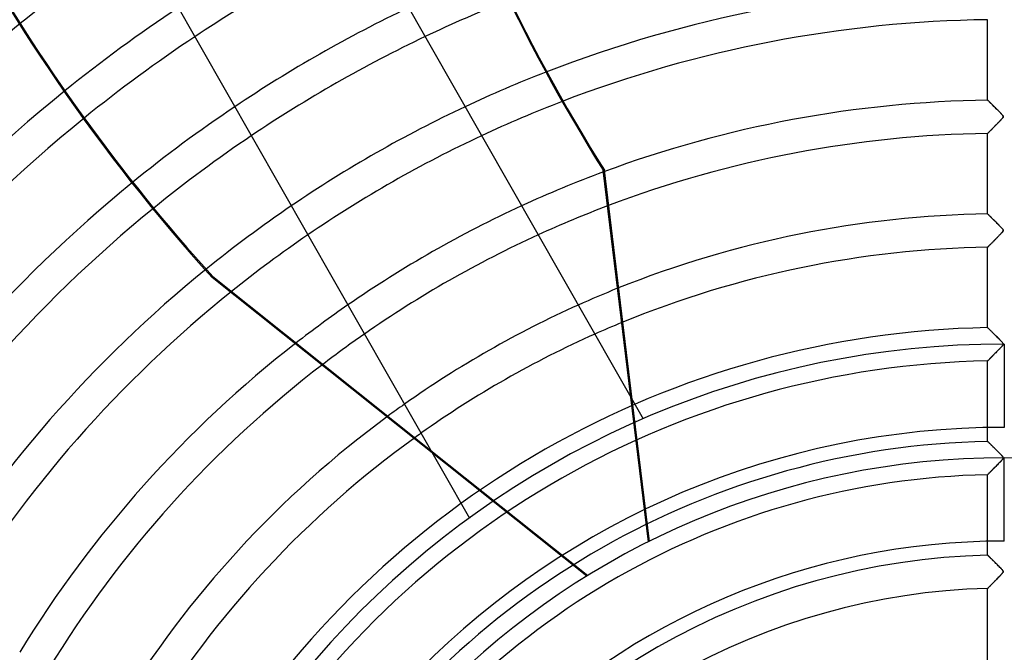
# Model space of a CAD drawing. Header units: millimetres. Extents: x -790 to 790, y -790 to 790.
# Tile 24 of 54: x -295 to 0, y 180 to 370. Entities that reach past the tile are written whole.
import ezdxf

# ---------------------------------------------------------------- set-up
doc = ezdxf.new("R2010")
doc.units = ezdxf.units.MM
doc.layers.add('HIDDEN', color=7, linetype='Continuous')
doc.layers.add('THICK', color=7, linetype='Continuous')

msp = doc.modelspace()

# ---------------------------------------------------------------- linework, layer by layer
at = {"layer": 'HIDDEN'}
for p, q in [((-5, 345.95), (-5, 370.08)), ((-5, 345.95), (-4.99, 345.94)), ((-4.99, 345.94), (-5, 345.95)), ((-4.99, 345.94), (-4.96, 345.91)), ((-4.96, 345.91), (-4.99, 345.94)), ((-4.96, 345.91), (-4.91, 345.87)), ((-4.91, 345.87), (-4.96, 345.91)), ((-4.91, 345.87), (-4.84, 345.8)), ((-4.84, 345.8), (-4.91, 345.87)), ((-4.84, 345.8), (-4.76, 345.71)), ((-4.76, 345.71), (-4.84, 345.8)), ((-4.76, 345.71), (-4.66, 345.61)), ((-4.65, 345.61), (-4.76, 345.71)), ((-4.66, 345.61), (-4.54, 345.5)), ((-4.54, 345.5), (-4.65, 345.61)), ((-4.54, 345.5), (-4.41, 345.37)), ((-4.4, 345.37), (-4.54, 345.5)), ((-4.41, 345.37), (-4.27, 345.23)), ((-4.26, 345.22), (-4.4, 345.37)), ((-4.27, 345.23), (-4.12, 345.08)), ((-4.1, 345.07), (-4.26, 345.22)), ((-4.12, 345.08), (-3.96, 344.92)), ((-3.93, 344.9), (-4.1, 345.07)), ((-3.96, 344.92), (-3.79, 344.75)), ((-3.75, 344.72), (-3.93, 344.9)), ((-3.79, 344.75), (-3.61, 344.58)), ((-3.56, 344.53), (-3.75, 344.72)), ((-3.61, 344.58), (-3.43, 344.39)), ((-3.35, 344.32), (-3.56, 344.53)), ((-3.43, 344.39), (-3.24, 344.21)), ((-3.13, 344.1), (-3.35, 344.32)), ((-3.24, 344.21), (-3.04, 344.01)), ((-2.9, 343.88), (-3.13, 344.1)), ((-3.04, 344.01), (-2.84, 343.82)), ((-2.67, 343.64), (-2.9, 343.88)), ((-2.84, 343.82), (-2.65, 343.62)), ((-2.43, 343.4), (-2.67, 343.64)), ((-2.65, 343.62), (-2.45, 343.42)), ((-2.45, 343.42), (-2.25, 343.22)), ((-2.2, 343.17), (-2.43, 343.4)), ((-2.25, 343.22), (-2.05, 343.02)), ((-1.97, 342.94), (-2.2, 343.17)), ((-2.05, 343.02), (-1.85, 342.82)), ((-1.75, 342.72), (-1.97, 342.94)), ((-1.85, 342.82), (-1.65, 342.62)), ((-1.55, 342.51), (-1.75, 342.72)), ((-1.65, 342.62), (-1.46, 342.42)), ((-1.35, 342.31), (-1.55, 342.51)), ((-1.39, 339.65), (-1.56, 339.47)), ((-1.56, 339.46), (-1.4, 339.63)), ((-1.46, 342.42), (-1.27, 342.23)), ((-1.4, 339.63), (-1.24, 339.8)), ((-1.23, 339.81), (-1.39, 339.65)), ((-1.18, 342.13), (-1.35, 342.31)), ((-1.27, 342.23), (-1.09, 342.04)), ((-1.24, 339.8), (-1.07, 339.97)), ((-1.08, 339.97), (-1.23, 339.81)), ((-1.01, 341.96), (-1.18, 342.13)), ((-1.09, 342.04), (-0.92, 341.87)), ((-0.94, 340.12), (-1.08, 339.97)), ((-1.07, 339.97), (-0.91, 340.14)), ((-0.87, 341.81), (-1.01, 341.96)), ((-0.81, 340.25), (-0.94, 340.12)), ((-0.92, 341.87), (-0.77, 341.7)), ((-0.91, 340.14), (-0.76, 340.31)), ((-0.74, 341.67), (-0.87, 341.81)), ((-0.7, 340.37), (-0.81, 340.25)), ((-0.77, 341.7), (-0.64, 341.56)), ((-0.76, 340.31), (-0.63, 340.46)), ((-0.62, 341.53), (-0.74, 341.67)), ((-0.61, 340.48), (-0.7, 340.37)), ((-0.64, 341.56), (-0.53, 341.43)), ((-0.63, 340.46), (-0.51, 340.59)), ((-0.52, 341.41), (-0.62, 341.53)), ((-0.52, 340.58), (-0.61, 340.48)), ((-0.53, 341.43), (-0.44, 341.31)), ((-0.44, 341.3), (-0.52, 341.41)), ((-0.44, 340.69), (-0.52, 340.58)), ((-0.51, 340.59), (-0.43, 340.71)), ((-0.44, 341.31), (-0.38, 341.21)), ((-0.38, 341.21), (-0.44, 341.3)), ((-0.38, 340.78), (-0.44, 340.69)), ((-0.43, 340.71), (-0.37, 340.81)), ((-0.38, 341.21), (-0.34, 341.11)), ((-0.34, 341.12), (-0.38, 341.21)), ((-0.34, 340.87), (-0.38, 340.78)), ((-0.37, 340.81), (-0.33, 340.89)), ((-0.32, 341.05), (-0.34, 341.12)), ((-0.34, 341.11), (-0.32, 341.03)), ((-0.32, 340.95), (-0.34, 340.87)), ((-0.33, 340.89), (-0.32, 340.97)), ((-0.32, 340.97), (-0.32, 341.05)), ((-0.32, 341.03), (-0.32, 340.95)), ((-4.45, 336.53), (-4.34, 336.64)), ((-4.32, 336.67), (-4.43, 336.55)), ((-4.34, 336.64), (-4.23, 336.75)), ((-4.2, 336.79), (-4.32, 336.67)), ((-4.23, 336.75), (-4.11, 336.87)), ((-4.08, 336.91), (-4.2, 336.79)), ((-4.11, 336.87), (-3.99, 337)), ((-3.95, 337.04), (-4.08, 336.91)), ((-3.99, 337), (-3.86, 337.13)), ((-3.81, 337.18), (-3.95, 337.04)), ((-3.86, 337.13), (-3.73, 337.26)), ((-3.67, 337.33), (-3.81, 337.18)), ((-3.73, 337.26), (-3.59, 337.4)), ((-3.52, 337.48), (-3.67, 337.33)), ((-3.59, 337.4), (-3.45, 337.54)), ((-3.36, 337.63), (-3.52, 337.48)), ((-3.45, 337.54), (-3.31, 337.69)), ((-3.2, 337.8), (-3.36, 337.63)), ((-3.31, 337.69), (-3.16, 337.84)), ((-3.04, 337.97), (-3.2, 337.8)), ((-3.16, 337.84), (-3.01, 337.99)), ((-2.86, 338.14), (-3.04, 337.97)), ((-3.01, 337.99), (-2.86, 338.15)), ((-2.69, 338.32), (-2.86, 338.14)), ((-2.86, 338.15), (-2.7, 338.31)), ((-2.7, 338.31), (-2.54, 338.47)), ((-2.5, 338.51), (-2.69, 338.32)), ((-2.54, 338.47), (-2.38, 338.63)), ((-2.32, 338.7), (-2.5, 338.51)), ((-2.38, 338.63), (-2.22, 338.79)), ((-2.12, 338.89), (-2.32, 338.7)), ((-2.22, 338.79), (-2.06, 338.96)), ((-1.93, 339.09), (-2.12, 338.89)), ((-2.06, 338.96), (-1.9, 339.13)), ((-1.74, 339.28), (-1.93, 339.09)), ((-1.9, 339.13), (-1.73, 339.29)), ((-1.56, 339.47), (-1.74, 339.28)), ((-1.73, 339.29), (-1.56, 339.46)), ((-4.99, 335.98), (-5, 335.97)), ((-5, 335.97), (-4.99, 335.98)), ((-5, 311.85), (-5, 335.97)), ((-4.98, 336), (-4.99, 335.98)), ((-4.99, 335.98), (-4.98, 336)), ((-4.94, 336.03), (-4.98, 336)), ((-4.98, 336), (-4.95, 336.03)), ((-4.95, 336.03), (-4.9, 336.07)), ((-4.9, 336.07), (-4.94, 336.03)), ((-4.85, 336.13), (-4.9, 336.07)), ((-4.9, 336.07), (-4.85, 336.12)), ((-4.78, 336.19), (-4.85, 336.13)), ((-4.85, 336.12), (-4.79, 336.19)), ((-4.79, 336.19), (-4.72, 336.26)), ((-4.71, 336.27), (-4.78, 336.19)), ((-4.72, 336.26), (-4.64, 336.34)), ((-4.62, 336.35), (-4.71, 336.27)), ((-4.64, 336.34), (-4.55, 336.43)), ((-4.53, 336.45), (-4.62, 336.35)), ((-4.55, 336.43), (-4.45, 336.53)), ((-4.43, 336.55), (-4.53, 336.45)), ((-5, 311.85), (-4.99, 311.84)), ((-4.99, 311.84), (-5, 311.85)), ((-4.99, 311.84), (-4.96, 311.81)), ((-4.96, 311.81), (-4.99, 311.84)), ((-4.96, 311.81), (-4.91, 311.76)), ((-4.91, 311.77), (-4.96, 311.81)), ((-4.85, 311.7), (-4.91, 311.77)), ((-4.91, 311.76), (-4.85, 311.7)), ((-4.85, 311.7), (-4.77, 311.62)), ((-4.77, 311.62), (-4.85, 311.7)), ((-4.77, 311.62), (-4.67, 311.52)), ((-4.67, 311.53), (-4.77, 311.62)), ((-4.56, 311.42), (-4.67, 311.53)), ((-4.67, 311.52), (-4.55, 311.41)), ((-4.44, 311.29), (-4.56, 311.42)), ((-4.55, 311.41), (-4.43, 311.28)), ((-4.3, 311.16), (-4.44, 311.29)), ((-4.43, 311.28), (-4.29, 311.15)), ((-4.15, 311.01), (-4.3, 311.16)), ((-4.29, 311.15), (-4.14, 311)), ((-3.99, 310.86), (-4.15, 311.01)), ((-4.14, 311), (-3.98, 310.84)), ((-3.82, 310.69), (-3.99, 310.86)), ((-3.98, 310.84), (-3.81, 310.68)), ((-3.64, 310.51), (-3.82, 310.69)), ((-3.81, 310.68), (-3.64, 310.5)), ((-3.45, 310.32), (-3.64, 310.51)), ((-3.64, 310.5), (-3.46, 310.32)), ((-3.46, 310.32), (-3.27, 310.14)), ((-3.25, 310.12), (-3.45, 310.32)), ((-3.27, 310.14), (-3.08, 309.94)), ((-3.04, 309.9), (-3.25, 310.12)), ((-3.08, 309.94), (-2.88, 309.75)), ((-2.81, 309.68), (-3.04, 309.9)), ((-2.88, 309.75), (-2.68, 309.55)), ((-2.58, 309.45), (-2.81, 309.68)), ((-2.68, 309.55), (-2.48, 309.35)), ((-2.36, 309.23), (-2.58, 309.45)), ((-2.48, 309.35), (-2.28, 309.15)), ((-2.14, 309), (-2.36, 309.23)), ((-2.28, 309.15), (-2.08, 308.95)), ((-1.92, 308.79), (-2.14, 309)), ((-2.08, 308.95), (-1.89, 308.75)), ((-1.71, 308.58), (-1.92, 308.79)), ((-1.89, 308.75), (-1.69, 308.56)), ((-1.52, 308.38), (-1.71, 308.58)), ((-1.69, 308.56), (-1.5, 308.37)), ((-1.33, 308.19), (-1.52, 308.38)), ((-1.5, 308.37), (-1.32, 308.18)), ((-1.16, 308.02), (-1.33, 308.19)), ((-1.32, 308.18), (-1.14, 307.99)), ((-1.01, 307.85), (-1.16, 308.02)), ((-1.14, 307.99), (-0.97, 307.81)), ((-0.87, 307.71), (-1.01, 307.85)), ((-0.97, 307.81), (-0.81, 307.65)), ((-0.75, 307.58), (-0.87, 307.71)), ((-0.81, 307.65), (-0.68, 307.5)), ((-0.64, 307.46), (-0.75, 307.58)), ((-0.68, 307.5), (-0.56, 307.36)), ((-0.54, 307.34), (-0.64, 307.46)), ((-0.56, 307.36), (-0.47, 307.25)), ((-0.46, 307.23), (-0.54, 307.34)), ((-0.47, 307.25), (-0.4, 307.14)), ((-0.39, 307.13), (-0.46, 307.23)), ((-0.4, 307.14), (-0.35, 307.05)), ((-0.35, 307.04), (-0.39, 307.13)), ((-0.35, 307.05), (-0.32, 306.96)), ((-2.81, 304.1), (-2.98, 303.92)), ((-2.92, 303.99), (-2.76, 304.15)), ((-2.63, 304.28), (-2.81, 304.1)), ((-2.76, 304.15), (-2.59, 304.31)), ((-2.44, 304.47), (-2.63, 304.28)), ((-2.59, 304.31), (-2.43, 304.48)), ((-2.25, 304.66), (-2.44, 304.47)), ((-2.43, 304.48), (-2.26, 304.65)), ((-2.26, 304.65), (-2.09, 304.82)), ((-2.06, 304.86), (-2.25, 304.66)), ((-2.09, 304.82), (-1.92, 305)), ((-1.87, 305.06), (-2.06, 304.86)), ((-1.92, 305), (-1.75, 305.17)), ((-1.68, 305.25), (-1.87, 305.06)), ((-1.75, 305.17), (-1.58, 305.35)), ((-1.5, 305.43), (-1.68, 305.25)), ((-1.58, 305.35), (-1.41, 305.53)), ((-1.33, 305.61), (-1.5, 305.43)), ((-1.41, 305.53), (-1.23, 305.7)), ((-1.17, 305.77), (-1.33, 305.61)), ((-1.23, 305.7), (-1.06, 305.88)), ((-1.02, 305.93), (-1.17, 305.77)), ((-1.06, 305.88), (-0.9, 306.06)), ((-0.89, 306.07), (-1.02, 305.93)), ((-0.9, 306.06), (-0.74, 306.23)), ((-0.77, 306.2), (-0.89, 306.07)), ((-0.66, 306.32), (-0.77, 306.2)), ((-0.74, 306.23), (-0.61, 306.38)), ((-0.57, 306.42), (-0.66, 306.32)), ((-0.61, 306.38), (-0.5, 306.52)), ((-0.49, 306.53), (-0.57, 306.42)), ((-0.5, 306.52), (-0.41, 306.63)), ((-0.42, 306.63), (-0.49, 306.53)), ((-0.36, 306.72), (-0.42, 306.63)), ((-0.41, 306.63), (-0.36, 306.73)), ((-0.36, 306.73), (-0.33, 306.81)), ((-0.33, 306.8), (-0.36, 306.72)), ((-0.32, 306.96), (-0.35, 307.04)), ((-0.33, 306.81), (-0.32, 306.89)), ((-0.32, 306.88), (-0.33, 306.8)), ((-0.32, 306.96), (-0.32, 306.88)), ((-0.32, 306.89), (-0.32, 306.96)), ((-4.99, 301.88), (-5, 301.87)), ((-5, 301.87), (-4.99, 301.88)), ((-5, 277.74), (-5, 301.87)), ((-4.97, 301.9), (-4.99, 301.88)), ((-4.99, 301.88), (-4.97, 301.89)), ((-4.94, 301.93), (-4.97, 301.9)), ((-4.97, 301.89), (-4.94, 301.93)), ((-4.9, 301.97), (-4.94, 301.93)), ((-4.94, 301.93), (-4.9, 301.97)), ((-4.84, 302.03), (-4.9, 301.97)), ((-4.9, 301.97), (-4.85, 302.02)), ((-4.85, 302.02), (-4.78, 302.09)), ((-4.77, 302.1), (-4.84, 302.03)), ((-4.78, 302.09), (-4.71, 302.17)), ((-4.7, 302.18), (-4.77, 302.1)), ((-4.71, 302.17), (-4.62, 302.25)), ((-4.61, 302.27), (-4.7, 302.18)), ((-4.62, 302.25), (-4.53, 302.35)), ((-4.51, 302.37), (-4.61, 302.27)), ((-4.53, 302.35), (-4.43, 302.45)), ((-4.41, 302.47), (-4.51, 302.37)), ((-4.43, 302.45), (-4.32, 302.57)), ((-4.29, 302.59), (-4.41, 302.47)), ((-4.32, 302.57), (-4.2, 302.68)), ((-4.17, 302.71), (-4.29, 302.59)), ((-4.2, 302.68), (-4.08, 302.81)), ((-4.04, 302.84), (-4.17, 302.71)), ((-4.08, 302.81), (-3.95, 302.94)), ((-3.91, 302.98), (-4.04, 302.84)), ((-3.95, 302.94), (-3.81, 303.08)), ((-3.77, 303.12), (-3.91, 302.98)), ((-3.81, 303.08), (-3.67, 303.22)), ((-3.63, 303.27), (-3.77, 303.12)), ((-3.67, 303.22), (-3.53, 303.36)), ((-3.47, 303.42), (-3.63, 303.27)), ((-3.53, 303.36), (-3.38, 303.51)), ((-3.32, 303.58), (-3.47, 303.42)), ((-3.38, 303.51), (-3.23, 303.67)), ((-3.15, 303.75), (-3.32, 303.58)), ((-3.23, 303.67), (-3.08, 303.82)), ((-2.98, 303.92), (-3.15, 303.75)), ((-3.08, 303.82), (-2.92, 303.99)), ((-237.53, 292.82), (-237.34, 293.06)), ((-125.2, 203.23), (-237.53, 292.82)), ((-5, 277.74), (-4.99, 277.73)), ((-4.99, 277.74), (-5, 277.74)), ((-4.97, 277.71), (-4.99, 277.74)), ((-4.99, 277.73), (-4.96, 277.7)), ((-4.93, 277.67), (-4.97, 277.71)), ((-4.96, 277.7), (-4.9, 277.65)), ((-4.87, 277.62), (-4.93, 277.67)), ((-4.9, 277.65), (-4.83, 277.58)), ((-4.8, 277.55), (-4.87, 277.62)), ((-4.83, 277.58), (-4.74, 277.49)), ((-4.71, 277.46), (-4.8, 277.55)), ((-4.74, 277.49), (-4.63, 277.38)), ((-4.61, 277.36), (-4.71, 277.46)), ((-4.63, 277.38), (-4.51, 277.26)), ((-4.5, 277.25), (-4.61, 277.36)), ((-4.51, 277.26), (-4.37, 277.12)), ((-4.38, 277.13), (-4.5, 277.25)), ((-4.25, 277), (-4.38, 277.13)), ((-4.37, 277.12), (-4.22, 276.98)), ((-4.11, 276.86), (-4.25, 277)), ((-4.22, 276.98), (-4.06, 276.82)), ((-3.95, 276.71), (-4.11, 276.86)), ((-4.06, 276.82), (-3.89, 276.65)), ((-3.79, 276.55), (-3.95, 276.71)), ((-3.89, 276.65), (-3.71, 276.47)), ((-3.62, 276.38), (-3.79, 276.55)), ((-3.71, 276.47), (-3.52, 276.28)), ((-3.44, 276.2), (-3.62, 276.38)), ((-3.52, 276.28), (-3.32, 276.09)), ((-3.25, 276.01), (-3.44, 276.2)), ((-3.32, 276.09), (-3.12, 275.89)), ((-3.05, 275.81), (-3.25, 276.01)), ((-3.12, 275.89), (-2.92, 275.69)), ((-2.84, 275.61), (-3.05, 275.81)), ((-2.92, 275.69), (-2.71, 275.48)), ((-2.62, 275.39), (-2.84, 275.61)), ((-2.71, 275.48), (-2.5, 275.27)), ((-2.4, 275.17), (-2.62, 275.39)), ((-2.5, 275.27), (-2.3, 275.06)), ((-2.19, 274.95), (-2.4, 275.17)), ((-2.3, 275.06), (-2.09, 274.86)), ((-1.97, 274.74), (-2.19, 274.95)), ((-2.09, 274.86), (-1.89, 274.65)), ((-1.76, 274.53), (-1.97, 274.74)), ((-1.89, 274.65), (-1.69, 274.45)), ((-1.56, 274.32), (-1.76, 274.53)), ((-1.69, 274.45), (-1.49, 274.25)), ((-1.36, 274.12), (-1.56, 274.32)), ((-1.49, 274.25), (-1.3, 274.06)), ((-1.21, 271.63), (-1.41, 271.42)), ((-1.39, 271.44), (-1.21, 271.63)), ((-1.17, 273.93), (-1.36, 274.12)), ((-1.3, 274.06), (-1.12, 273.87)), ((-1.02, 271.83), (-1.21, 271.63)), ((-1.21, 271.63), (-1.03, 271.82)), ((-0.99, 273.74), (-1.17, 273.93)), ((-1.12, 273.87), (-0.95, 273.69)), ((-1.03, 271.82), (-0.86, 272)), ((-0.85, 272.01), (-1.02, 271.83)), ((-0.83, 273.57), (-0.99, 273.74)), ((-0.95, 273.69), (-0.79, 273.53)), ((-0.86, 272), (-0.69, 272.18)), ((-0.71, 272.16), (-0.85, 272.01)), ((-0.69, 273.41), (-0.83, 273.57)), ((-0.79, 273.53), (-0.66, 273.38)), ((-0.59, 272.3), (-0.71, 272.16)), ((-0.56, 273.27), (-0.69, 273.41)), ((-0.69, 272.18), (-0.55, 272.35)), ((-0.66, 273.38), (-0.54, 273.24)), ((-0.5, 272.42), (-0.59, 272.3)), ((-0.46, 273.14), (-0.56, 273.27)), ((-0.55, 272.35), (-0.44, 272.49)), ((-0.54, 273.24), (-0.45, 273.13)), ((-0.42, 272.52), (-0.5, 272.42)), ((-0.39, 273.02), (-0.46, 273.14)), ((-0.45, 273.13), (-0.39, 273.02)), ((-0.44, 272.49), (-0.37, 272.61)), ((-0.37, 272.61), (-0.42, 272.52)), ((-0.39, 273.02), (-0.34, 272.93)), ((-0.34, 272.91), (-0.39, 273.02)), ((-0.37, 272.61), (-0.33, 272.72)), ((-0.33, 272.69), (-0.37, 272.61)), ((-0.34, 272.93), (-0.32, 272.85)), ((-0.32, 272.81), (-0.34, 272.91)), ((-0.33, 272.72), (-0.32, 272.81)), ((-0.32, 272.77), (-0.33, 272.69)), ((-0.32, 272.85), (-0.32, 272.77)), ((-4.21, 268.57), (-4.08, 268.7)), ((-3.97, 268.82), (-4.13, 268.65)), ((-4.08, 268.7), (-3.94, 268.84)), ((-3.8, 268.99), (-3.97, 268.82)), ((-3.94, 268.84), (-3.8, 268.99)), ((-3.62, 269.17), (-3.8, 268.99)), ((-3.8, 268.99), (-3.65, 269.14)), ((-3.65, 269.14), (-3.49, 269.3)), ((-3.43, 269.36), (-3.62, 269.17)), ((-3.49, 269.3), (-3.33, 269.46)), ((-3.23, 269.57), (-3.43, 269.36)), ((-3.33, 269.46), (-3.17, 269.63)), ((-3.02, 269.78), (-3.23, 269.57)), ((-3.17, 269.63), (-3, 269.8)), ((-2.81, 270), (-3.02, 269.78)), ((-3, 269.8), (-2.83, 269.97)), ((-2.83, 269.97), (-2.66, 270.15)), ((-2.58, 270.23), (-2.81, 270)), ((-2.66, 270.15), (-2.48, 270.33)), ((-2.35, 270.46), (-2.58, 270.23)), ((-2.48, 270.33), (-2.31, 270.51)), ((-2.11, 270.71), (-2.35, 270.46)), ((-2.31, 270.51), (-2.12, 270.69)), ((-2.12, 270.69), (-1.94, 270.88)), ((-1.87, 270.95), (-2.11, 270.71)), ((-1.94, 270.88), (-1.76, 271.06)), ((-1.63, 271.19), (-1.87, 270.95)), ((-1.76, 271.06), (-1.58, 271.25)), ((-1.41, 271.42), (-1.63, 271.19)), ((-1.58, 271.25), (-1.39, 271.44)), ((-4.99, 267.77), (-5, 267.76)), ((-5, 267.76), (-4.99, 267.77)), ((-5, 243.64), (-5, 267.76)), ((-4.96, 267.8), (-4.99, 267.77)), ((-4.99, 267.77), (-4.97, 267.79)), ((-4.97, 267.79), (-4.93, 267.83)), ((-4.91, 267.85), (-4.96, 267.8)), ((-4.93, 267.83), (-4.88, 267.88)), ((-4.85, 267.92), (-4.91, 267.85)), ((-4.88, 267.88), (-4.82, 267.95)), ((-4.76, 268.01), (-4.85, 267.92)), ((-4.82, 267.95), (-4.75, 268.02)), ((-4.66, 268.11), (-4.76, 268.01)), ((-4.75, 268.02), (-4.66, 268.11)), ((-4.55, 268.22), (-4.66, 268.11)), ((-4.66, 268.11), (-4.56, 268.21)), ((-4.56, 268.21), (-4.45, 268.32)), ((-4.42, 268.35), (-4.55, 268.22)), ((-4.45, 268.32), (-4.34, 268.44)), ((-4.28, 268.5), (-4.42, 268.35)), ((-4.34, 268.44), (-4.21, 268.57)), ((-4.13, 268.65), (-4.28, 268.5)), ((-106.73, 213.51), (-111.99, 256.88)), ((-106.43, 213.66), (-111.59, 256.18)), ((-108.28, 250.39), (-108.28, 250.39)), ((-5, 243.64), (-4.99, 243.63)), ((-4.99, 243.63), (-5, 243.64)), ((-4.99, 243.63), (-4.96, 243.6)), ((-4.96, 243.6), (-4.99, 243.63)), ((-4.96, 243.6), (-4.91, 243.55)), ((-4.92, 243.56), (-4.96, 243.6)), ((-4.86, 243.5), (-4.92, 243.56)), ((-4.91, 243.55), (-4.83, 243.48)), ((-4.78, 243.42), (-4.86, 243.5)), ((-4.83, 243.48), (-4.74, 243.39)), ((-4.68, 243.33), (-4.78, 243.42)), ((-4.74, 243.39), (-4.64, 243.28)), ((-4.57, 243.22), (-4.68, 243.33)), ((-4.64, 243.28), (-4.52, 243.16)), ((-4.45, 243.1), (-4.57, 243.22)), ((-4.52, 243.16), (-4.38, 243.03)), ((-4.32, 242.97), (-4.45, 243.1)), ((-4.38, 243.03), (-4.23, 242.88)), ((-4.18, 242.83), (-4.32, 242.97)), ((-4.23, 242.88), (-4.07, 242.73)), ((-4.02, 242.67), (-4.18, 242.83)), ((-4.07, 242.73), (-3.9, 242.56)), ((-3.86, 242.51), (-4.02, 242.67)), ((-3.9, 242.56), (-3.73, 242.38)), ((-3.68, 242.34), (-3.86, 242.51)), ((-3.73, 242.38), (-3.54, 242.2)), ((-3.49, 242.15), (-3.68, 242.34)), ((-3.54, 242.2), (-3.35, 242.01)), ((-3.3, 241.96), (-3.49, 242.15)), ((-171.95, 240.92), (-124.92, 203.41)), ((-3.35, 242.01), (-3.15, 241.81)), ((-3.09, 241.75), (-3.3, 241.96)), ((-3.15, 241.81), (-2.94, 241.61)), ((-2.87, 241.54), (-3.09, 241.75)), ((-2.94, 241.61), (-2.74, 241.4)), ((-2.65, 241.31), (-2.87, 241.54)), ((-2.74, 241.4), (-2.53, 241.2)), ((-2.42, 241.08), (-2.65, 241.31)), ((-2.53, 241.2), (-2.33, 240.99)), ((-2.19, 240.86), (-2.42, 241.08)), ((-2.33, 240.99), (-2.12, 240.79)), ((-1.97, 240.63), (-2.19, 240.86)), ((-2.12, 240.79), (-1.92, 240.59)), ((-1.75, 240.41), (-1.97, 240.63)), ((-1.92, 240.59), (-1.72, 240.38)), ((-1.53, 240.2), (-1.75, 240.41)), ((-1.72, 240.38), (-1.52, 240.19)), ((-1.33, 239.99), (-1.53, 240.2)), ((-1.52, 240.19), (-1.33, 239.99)), ((-1.33, 239.99), (-1.15, 239.8)), ((-1.14, 239.79), (-1.33, 239.99)), ((-1.15, 239.8), (-0.98, 239.62)), ((-0.96, 239.6), (-1.14, 239.79)), ((-0.98, 239.62), (-0.82, 239.46)), ((-0.79, 239.42), (-0.96, 239.6)), ((-0.82, 239.46), (-0.68, 239.3)), ((-0.65, 239.26), (-0.79, 239.42)), ((-0.68, 239.3), (-0.56, 239.17)), ((-0.53, 239.12), (-0.65, 239.26)), ((-0.56, 239.17), (-0.47, 239.05)), ((-2.58, 236.13), (-2.39, 236.32)), ((-2.32, 236.39), (-2.55, 236.15)), ((-2.39, 236.32), (-2.19, 236.52)), ((-2.08, 236.64), (-2.32, 236.39)), ((-2.19, 236.52), (-2, 236.72)), ((-1.83, 236.89), (-2.08, 236.64)), ((-2, 236.72), (-1.8, 236.92)), ((-1.6, 237.13), (-1.83, 236.89)), ((-1.8, 236.92), (-1.61, 237.12)), ((-1.61, 237.12), (-1.41, 237.32)), ((-1.38, 237.35), (-1.6, 237.13)), ((-1.41, 237.32), (-1.21, 237.53)), ((-1.18, 237.56), (-1.38, 237.35)), ((-1.21, 237.53), (-1.02, 237.73)), ((-0.99, 237.76), (-1.18, 237.56)), ((-1.02, 237.73), (-0.83, 237.93)), ((-0.83, 237.93), (-0.99, 237.76)), ((-0.83, 237.93), (-0.66, 238.12)), ((-0.69, 238.09), (-0.83, 237.93)), ((-0.57, 238.22), (-0.69, 238.09)), ((-0.66, 238.12), (-0.52, 238.29)), ((-0.48, 238.34), (-0.57, 238.22)), ((-0.43, 239), (-0.53, 239.12)), ((-0.52, 238.29), (-0.41, 238.44)), ((-0.41, 238.44), (-0.48, 238.34)), ((-0.47, 239.05), (-0.4, 238.94)), ((-0.36, 238.88), (-0.43, 239)), ((-0.41, 238.44), (-0.35, 238.56)), ((-0.36, 238.53), (-0.41, 238.44)), ((-0.4, 238.94), (-0.35, 238.85)), ((-0.32, 238.77), (-0.36, 238.88)), ((-0.33, 238.61), (-0.36, 238.53)), ((-0.35, 238.85), (-0.32, 238.76)), ((-0.35, 238.56), (-0.32, 238.66)), ((-0.32, 238.69), (-0.33, 238.61)), ((-0.32, 238.66), (-0.32, 238.77)), ((-0.32, 238.76), (-0.32, 238.69)), ((0, 213.75), (0, 238.7)), ((-4.99, 233.67), (-5, 233.66)), ((-5, 233.66), (-4.99, 233.67)), ((-5, 209.53), (-5, 233.66)), ((-4.96, 233.7), (-4.99, 233.67)), ((-4.99, 233.67), (-4.97, 233.69)), ((-4.97, 233.69), (-4.92, 233.73)), ((-4.91, 233.75), (-4.96, 233.7)), ((-4.92, 233.73), (-4.87, 233.79)), ((-4.84, 233.82), (-4.91, 233.75)), ((-4.87, 233.79), (-4.8, 233.87)), ((-4.76, 233.9), (-4.84, 233.82)), ((-4.8, 233.87), (-4.71, 233.95)), ((-4.66, 234.01), (-4.76, 233.9)), ((-4.71, 233.95), (-4.61, 234.05)), ((-4.54, 234.13), (-4.66, 234.01)), ((-4.61, 234.05), (-4.5, 234.17)), ((-4.41, 234.26), (-4.54, 234.13)), ((-4.5, 234.17), (-4.38, 234.29)), ((-4.27, 234.4), (-4.41, 234.26)), ((-4.38, 234.29), (-4.25, 234.43)), ((-4.12, 234.56), (-4.27, 234.4)), ((-4.25, 234.43), (-4.11, 234.57)), ((-3.95, 234.73), (-4.12, 234.56)), ((-4.11, 234.57), (-3.96, 234.72)), ((-3.96, 234.72), (-3.81, 234.88)), ((-3.78, 234.9), (-3.95, 234.73)), ((-3.81, 234.88), (-3.65, 235.04)), ((-3.6, 235.09), (-3.78, 234.9)), ((-3.65, 235.04), (-3.48, 235.21)), ((-3.41, 235.28), (-3.6, 235.09)), ((-3.48, 235.21), (-3.31, 235.39)), ((-3.21, 235.49), (-3.41, 235.28)), ((-3.31, 235.39), (-3.13, 235.56)), ((-3, 235.7), (-3.21, 235.49)), ((-3.13, 235.56), (-2.95, 235.75)), ((-2.78, 235.92), (-3, 235.7)), ((-2.95, 235.75), (-2.77, 235.94)), ((-2.55, 236.15), (-2.78, 235.92)), ((-2.77, 235.94), (-2.58, 236.13)), ((-160.4, 220.66), (-160.4, 220.66)), ((-5, 209.53), (-4.99, 209.52)), ((-4.99, 209.52), (-5, 209.53)), ((-4.99, 209.52), (-4.96, 209.49)), ((-4.97, 209.5), (-4.99, 209.52)), ((-4.93, 209.46), (-4.97, 209.5)), ((-4.96, 209.49), (-4.91, 209.44)), ((-4.87, 209.4), (-4.93, 209.46)), ((-4.91, 209.44), (-4.84, 209.38)), ((-4.8, 209.33), (-4.87, 209.4)), ((-4.84, 209.38), (-4.76, 209.29)), ((-4.71, 209.25), (-4.8, 209.33)), ((-4.76, 209.29), (-4.65, 209.19)), ((-4.62, 209.15), (-4.71, 209.25)), ((-4.65, 209.19), (-4.54, 209.08)), ((-4.5, 209.05), (-4.62, 209.15)), ((-4.54, 209.08), (-4.41, 208.95)), ((-4.38, 208.92), (-4.5, 209.05)), ((-4.41, 208.95), (-4.27, 208.81)), ((-4.24, 208.79), (-4.38, 208.92)), ((-4.27, 208.81), (-4.11, 208.66)), ((-4.1, 208.64), (-4.24, 208.79)), ((-4.11, 208.66), (-3.95, 208.5)), ((-3.93, 208.48), (-4.1, 208.64)), ((-3.95, 208.5), (-3.78, 208.33)), ((-3.76, 208.31), (-3.93, 208.48)), ((-3.78, 208.33), (-3.6, 208.16)), ((-3.58, 208.13), (-3.76, 208.31)), ((-3.6, 208.16), (-3.42, 207.97)), ((-3.38, 207.94), (-3.58, 208.13)), ((-3.42, 207.97), (-3.23, 207.79)), ((-3.17, 207.73), (-3.38, 207.94)), ((-3.23, 207.79), (-3.03, 207.59)), ((-2.96, 207.52), (-3.17, 207.73)), ((-3.03, 207.59), (-2.83, 207.39)), ((-2.74, 207.31), (-2.96, 207.52)), ((-2.83, 207.39), (-2.63, 207.2)), ((-2.51, 207.08), (-2.74, 207.31)), ((-2.63, 207.2), (-2.43, 207)), ((-2.28, 206.85), (-2.51, 207.08)), ((-2.43, 207), (-2.23, 206.8)), ((-2.04, 206.61), (-2.28, 206.85)), ((-2.23, 206.8), (-2.04, 206.6)), ((-1.8, 206.37), (-2.04, 206.61)), ((-2.04, 206.6), (-1.84, 206.41)), ((-1.84, 206.41), (-1.65, 206.22)), ((-1.56, 206.12), (-1.8, 206.37)), ((-1.65, 206.22), (-1.47, 206.03)), ((-1.31, 205.87), (-1.56, 206.12)), ((-1.47, 206.03), (-1.29, 205.84)), ((-1.09, 205.64), (-1.31, 205.87)), ((-1.29, 205.84), (-1.11, 205.66)), ((-1.11, 205.66), (-0.95, 205.49)), ((-0.89, 205.43), (-1.09, 205.64)), ((-1.06, 203.59), (-0.93, 203.73)), ((-0.86, 203.8), (-1.02, 203.63)), ((-0.95, 205.49), (-0.8, 205.33)), ((-0.93, 203.73), (-0.81, 203.86)), ((-0.71, 205.24), (-0.89, 205.43)), ((-0.73, 203.94), (-0.86, 203.8)), ((-0.81, 203.86), (-0.7, 203.98)), ((-0.8, 205.33), (-0.67, 205.19)), ((-0.61, 204.07), (-0.73, 203.94)), ((-0.57, 205.07), (-0.71, 205.24)), ((-0.7, 203.98), (-0.6, 204.09)), ((-0.67, 205.19), (-0.56, 205.06)), ((-0.52, 204.19), (-0.61, 204.07)), ((-0.6, 204.09), (-0.51, 204.2)), ((-0.46, 204.94), (-0.57, 205.07)), ((-0.56, 205.06), (-0.47, 204.95)), ((-0.44, 204.29), (-0.52, 204.19)), ((-0.51, 204.2), (-0.43, 204.3)), ((-0.47, 204.95), (-0.4, 204.85)), ((-0.4, 204.84), (-0.46, 204.94)), ((-0.39, 204.38), (-0.44, 204.29)), ((-0.43, 204.3), (-0.38, 204.39)), ((-0.4, 204.85), (-0.35, 204.76)), ((-0.35, 204.76), (-0.4, 204.84)), ((-0.35, 204.46), (-0.39, 204.38)), ((-0.38, 204.39), (-0.34, 204.47)), ((-0.35, 204.76), (-0.33, 204.68)), ((-0.33, 204.68), (-0.35, 204.76)), ((-0.32, 204.53), (-0.35, 204.46)), ((-0.34, 204.47), (-0.32, 204.54)), ((-0.33, 204.68), (-0.32, 204.6)), ((-0.32, 204.61), (-0.33, 204.68)), ((-0.32, 204.54), (-0.32, 204.61)), ((-0.32, 204.6), (-0.32, 204.53)), ((-3.8, 200.78), (-3.95, 200.62)), ((-3.91, 200.67), (-3.77, 200.81)), ((-3.63, 200.95), (-3.8, 200.78)), ((-3.77, 200.81), (-3.63, 200.95)), ((-3.46, 201.13), (-3.63, 200.95)), ((-3.63, 200.95), (-3.48, 201.1)), ((-3.48, 201.1), (-3.33, 201.25)), ((-3.27, 201.32), (-3.46, 201.13)), ((-3.33, 201.25), (-3.18, 201.41)), ((-3.08, 201.51), (-3.27, 201.32)), ((-3.18, 201.41), (-3.02, 201.57)), ((-2.88, 201.71), (-3.08, 201.51)), ((-3.02, 201.57), (-2.86, 201.73)), ((-2.68, 201.92), (-2.88, 201.71)), ((-2.86, 201.73), (-2.7, 201.9)), ((-2.7, 201.9), (-2.54, 202.07)), ((-2.47, 202.14), (-2.68, 201.92)), ((-2.54, 202.07), (-2.37, 202.24)), ((-2.25, 202.36), (-2.47, 202.14)), ((-2.37, 202.24), (-2.2, 202.41)), ((-2.02, 202.59), (-2.25, 202.36)), ((-2.2, 202.41), (-2.03, 202.58)), ((-2.03, 202.58), (-1.86, 202.76)), ((-1.8, 202.82), (-2.02, 202.59)), ((-1.86, 202.76), (-1.69, 202.94)), ((-1.59, 203.04), (-1.8, 202.82)), ((-1.69, 202.94), (-1.52, 203.11)), ((-1.38, 203.25), (-1.59, 203.04)), ((-1.52, 203.11), (-1.35, 203.28)), ((-1.19, 203.45), (-1.38, 203.25)), ((-1.35, 203.28), (-1.2, 203.44)), ((-1.2, 203.44), (-1.06, 203.59)), ((-1.02, 203.63), (-1.19, 203.45)), ((-4.99, 199.56), (-5, 199.55)), ((-5, 175.42), (-5, 199.55)), ((-5, 199.55), (-4.99, 199.55)), ((-4.97, 199.58), (-4.99, 199.56)), ((-4.99, 199.55), (-4.97, 199.57)), ((-4.93, 199.62), (-4.97, 199.58)), ((-4.97, 199.57), (-4.94, 199.61)), ((-4.94, 199.61), (-4.9, 199.65)), ((-4.87, 199.68), (-4.93, 199.62)), ((-4.9, 199.65), (-4.84, 199.71)), ((-4.8, 199.76), (-4.87, 199.68)), ((-4.84, 199.71), (-4.77, 199.78)), ((-4.71, 199.84), (-4.8, 199.76)), ((-4.77, 199.78), (-4.69, 199.86)), ((-4.61, 199.95), (-4.71, 199.84)), ((-4.69, 199.86), (-4.6, 199.95)), ((-4.5, 200.06), (-4.61, 199.95)), ((-4.6, 199.95), (-4.51, 200.05)), ((-4.51, 200.05), (-4.4, 200.16)), ((-4.38, 200.19), (-4.5, 200.06)), ((-4.4, 200.16), (-4.29, 200.28)), ((-4.25, 200.32), (-4.38, 200.19)), ((-4.29, 200.28), (-4.17, 200.4)), ((-4.1, 200.47), (-4.25, 200.32)), ((-4.17, 200.4), (-4.04, 200.53)), ((-3.95, 200.62), (-4.1, 200.47)), ((-4.04, 200.53), (-3.91, 200.67))]:
    msp.add_line(p, q, dxfattribs=at)
for radius, start, end in [(732, 0, 180.00002), (682, 0, 180.00002), (677, 0, 180.00002), (652.89, 90.43881, 148.96123), (642.91, 90.44563, 148.95442), (625, 0, 179.99998), (620, 0, 179.99998), (438.31, 115.7753, 123.6246), (380.09, 90.7537, 111.2015), (414.19, 115.5464, 123.8536), (370.11, 90.774, 110.988), (472.41, 128.6521, 148.7936), (404.21, 115.4437, 123.9563), (448.29, 128.9268, 148.7609), (345.99, 90.828, 110.3252), (380.09, 115.173, 124.227), (438.31, 129.0085, 148.7464), (370.11, 115.0507, 124.3493), (336.01, 90.8526, 110.7313), (414.19, 129.1187, 148.7083), (404.21, 129.1244, 148.6913), (345.99, 114.7257, 124.6742), (311.89, 90.9185, 111.8237), (336.01, 114.5776, 124.8224), (301.91, 90.9489, 112.3285), (380.09, 129.0268, 148.6463), (370.11, 128.7638, 148.6259), (311.89, 114.1803, 125.2197), (277.79, 91.0314, 148.3687), (301.91, 113.9973, 125.4028), (345.99, 127.8646, 148.572), (336.01, 127.4537, 148.5474), (267.81, 91.0698, 148.3302), (311.89, 126.3483, 148.4814), (301.91, 125.8373, 148.4511), (243.69, 91.1757, 148.2244), (238.7, 0, 180), (233.71, 91.2259, 148.1741), (213.75, 90, 270), (209.59, 91.367, 148.033), (199.61, 91.4354, 147.9646)]:
    msp.add_arc((0, 0), radius, start, end, dxfattribs=at)
msp.add_ellipse((163.08, 653.5), major_axis=(426.57, -340.18), ratio=0.987688, start_param=-2.280953, end_param=-1.73342, dxfattribs=at)
at = {"layer": 'THICK'}
for p, q in [((-280.76, 552.78), (-108.28, 250.39)), ((-332.88, 523.05), (-160.4, 220.66)), ((-111.99, 256.88), (-120.24, 324.92)), ((-120.24, 324.92), (-119.92, 324.92)), ((-111.59, 256.18), (-119.92, 324.92)), ((-237.34, 293.06), (-171.95, 240.92)), ((0, 272.8), (0, 247.85))]:
    msp.add_line(p, q, dxfattribs=at)
for radius, start, end in [(677.5, 0, 180.00002), (619.99, 0, 179.99998), (472.41, 123.341, 128.6521), (404.21, 111.565, 115.4437), (448.29, 123.5371, 128.9268), (438.31, 123.6246, 129.0085), (380.09, 111.2015, 115.173), (370.11, 110.988, 115.0507), (414.19, 123.8536, 129.1187), (404.21, 123.9563, 129.1244), (345.99, 110.3252, 114.7257), (380.09, 124.227, 129.0268), (336.01, 110.7313, 114.5776), (370.11, 124.3493, 128.7638), (311.89, 111.8237, 114.1803), (345.99, 124.6742, 127.8646), (301.91, 112.3285, 113.9973), (336.01, 124.8224, 127.4537), (272.8, 90, 180), (311.89, 125.2197, 126.3483), (247.85, 90, 270), (301.91, 125.4028, 125.8373)]:
    msp.add_arc((0, 0), radius, start, end, dxfattribs=at)
for centre, major_axis, start_param, end_param in [((334.59, 617.53), (0, -545.6), -1.512401, -1.004743), ((334.91, 617.53), (0, 545.6), 1.628996, 2.13685), ((163.28, 653.74), (426.57, -340.18), -2.187101, -1.73342)]:
    msp.add_ellipse(centre, major_axis=major_axis, ratio=0.987688, start_param=start_param, end_param=end_param, dxfattribs=at)

doc.saveas('drawing.dxf')
